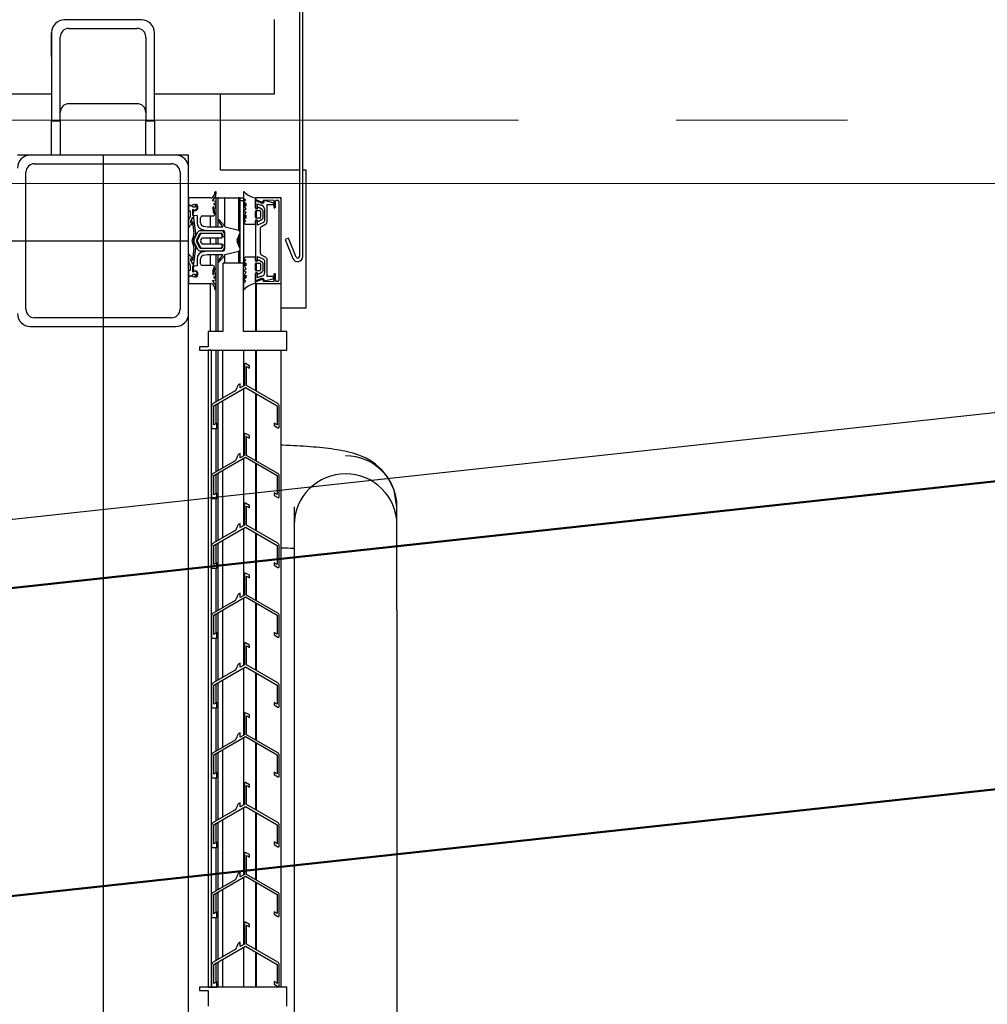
# Model space of a CAD drawing. Extents: x -805 to 3526, y -961 to 1039.
# Tile 229 of 256: x 986.076 to 986.641, y 40.624 to 41.199. Entities that reach past the tile are written whole.
import ezdxf

# ---------------------------------------------------------------- set-up
doc = ezdxf.new("R2010")
doc.units = 0
for name, pattern in [('_Ebene_', [4, 2, -1, 0, -1]), ('P-HP-Dorsten 2022 - Schnitt - Schnitt 9 rechts der Rampe$0$_Ebene_', [4, 2, -1, 0, -1]), ('P-HP-Dorsten 2022 - Schnitt - Schnitt 9 rechts der Rampe$0$VE22-087 - Bf_Dorsten-Hervest ModellRevit2021_rvt-1-Schnitt 9$0$Verdeckt', [7.14375, 4.7625, -2.38125]), ('VE22-087 - Bf_Dorsten-Hervest ModellRevit2021_rvt-1-Schnitt 7$0$Verdeckt', [7.14375, 4.7625, -2.38125]), ('VE22-087 - Bf_rvt-1-Schnitt 8$0$_Ebene_', [4, 2, -1, 0, -1])]:
    doc.linetypes.add(name, pattern=pattern)
doc.layers.get('0').update_dxf_attribs({"color": 251})
for name, color, linetype, lineweight in [('A-FLOR-LEVL', 51, 'Continuous', 5), ('P-HP-Dorsten 2022 - Schnitt - Schnitt 9 rechts der Rampe$0$A-FLOR-LEVL', 51, 'Continuous', 5), ('P-HP-Dorsten 2022 - Schnitt - Schnitt 9 rechts der Rampe$0$VE22-087 - Bf_Dorsten-Hervest ModellRevit2021_rvt-1-Schnitt 9$0$A-FLOR-LEVL', 51, 'Continuous', 5), ('P-HP-Dorsten 2022 - Schnitt - Schnitt 9 rechts der Rampe$0$VE22-087 - Bf_Dorsten-Hervest ModellRevit2021_rvt-1-Schnitt 9$0$A-ROOF', 132, 'Continuous', 9), ('P-HP-Dorsten 2022 - Schnitt - Schnitt 9 rechts der Rampe$0$VE22-087 - Bf_Dorsten-Hervest ModellRevit2021_rvt-1-Schnitt 9$0$A-ROOF-FNSH', 132, 'Continuous', 35), ('TTK-P-Aufzug vorne', 251, 'Continuous', 25), ('VE22-087 - Bf_Dorsten-Hervest ModellRevit2021_rvt-1-Schnitt 7$0$A-FLOR-LEVL', 51, 'Continuous', 5), ('VE22-087 - Bf_rvt-1-Schnitt 8$0$A-FLOR-LEVL', 51, 'Continuous', 5)]:
    doc.layers.add(name, color=color, linetype=linetype, lineweight=lineweight)
for name, color, linetype in [('TTK-P-Ablage', 162, 'Continuous'), ('TTK-P-Bahnsteig', 12, 'Continuous'), ('TTK-QP-links', 250, 'Continuous'), ('TTK-QP-rechts', 251, 'Continuous')]:
    doc.layers.add(name, color=color, linetype=linetype)

# ---------------------------------------------------------------- blocks, each defined once
blk = doc.blocks.new('VE22-087 - Bf_rvt-1-Schnitt 8')
at = {"layer": 'VE22-087 - Bf_rvt-1-Schnitt 8$0$A-FLOR-LEVL', "linetype": 'VE22-087 - Bf_rvt-1-Schnitt 8$0$_Ebene_', "lineweight": 9}
blk.add_line((-10425.32, 41103.31), (22643.31, 41103.31), dxfattribs=at)
blk = doc.blocks.new('Schnitt8')
at = {"layer": 'A-FLOR-LEVL', "linetype": '_Ebene_'}
blk.add_line((-5.15485, 8.50799), (27.91377, 8.50799), dxfattribs=at)
at = {"lineweight": 5, "xscale": 0.001, "yscale": 0.001, "zscale": 0.001}
blk.add_blockref('VE22-087 - Bf_rvt-1-Schnitt 8', (5.27047, -32.59532), dxfattribs=at)
blk = doc.blocks.new('Schnitt7links neben rampe')
at = {"layer": 'A-FLOR-LEVL', "linetype": '_Ebene_'}
blk.add_line((-17.01558, 1.3), (20.19556, 1.3), dxfattribs=at)
at = {"layer": 'VE22-087 - Bf_Dorsten-Hervest ModellRevit2021_rvt-1-Schnitt 7$0$A-FLOR-LEVL', "linetype": 'VE22-087 - Bf_Dorsten-Hervest ModellRevit2021_rvt-1-Schnitt 7$0$Verdeckt', "lineweight": 9}
blk.add_line((-17.01558, 1.26297), (20.19556, 1.26297), dxfattribs=at)
blk = doc.blocks.new('P-HP-Dorsten 2022 - Schnitt - Schnitt 9 rechts der Rampe')
at = {"layer": 'P-HP-Dorsten 2022 - Schnitt - Schnitt 9 rechts der Rampe$0$A-FLOR-LEVL', "linetype": 'P-HP-Dorsten 2022 - Schnitt - Schnitt 9 rechts der Rampe$0$_Ebene_'}
blk.add_line((3138.7361, 35240.90534), (3179.52406, 35240.90534), dxfattribs=at)
at = {"layer": 'P-HP-Dorsten 2022 - Schnitt - Schnitt 9 rechts der Rampe$0$VE22-087 - Bf_Dorsten-Hervest ModellRevit2021_rvt-1-Schnitt 9$0$A-FLOR-LEVL', "linetype": 'P-HP-Dorsten 2022 - Schnitt - Schnitt 9 rechts der Rampe$0$VE22-087 - Bf_Dorsten-Hervest ModellRevit2021_rvt-1-Schnitt 9$0$Verdeckt', "lineweight": 9}
blk.add_line((3138.7361, 35240.86831), (3179.52406, 35240.86831), dxfattribs=at)
at = {"layer": 'P-HP-Dorsten 2022 - Schnitt - Schnitt 9 rechts der Rampe$0$VE22-087 - Bf_Dorsten-Hervest ModellRevit2021_rvt-1-Schnitt 9$0$A-ROOF', "color": 251, "lineweight": 50}
for p, q in [((3161.2746, 35240.56982), (3163.75357, 35240.8388)), ((3161.2746, 35240.38982), (3163.75357, 35240.6588))]:
    blk.add_line(p, q, dxfattribs=at)
at = {"layer": 'P-HP-Dorsten 2022 - Schnitt - Schnitt 9 rechts der Rampe$0$VE22-087 - Bf_Dorsten-Hervest ModellRevit2021_rvt-1-Schnitt 9$0$A-ROOF-FNSH', "color": 251, "lineweight": 25}
blk.add_line((3163.32762, 35240.83258), (3161.2746, 35240.60982), dxfattribs=at)

msp = doc.modelspace()

# ---------------------------------------------------------------- hatches: boundary and pattern name
at = {"layer": 'TTK-P-Aufzug vorne', "ltscale": 20}
h = msp.add_hatch(dxfattribs=at)
h.set_pattern_fill('FP_23', color=251, scale=0.001, style=0, pattern_type=2)
h.set_pattern_definition([(0, (984.29421, 37.1433), (0, 0.05), []), (90, (984.29421, 37.1433), (-0.05, 3e-18), [])])
h.paths.add_polyline_path([(986.20621, 37.76677), (986.20621, 37.79283), (986.20429, 37.79283), (986.20429, 37.76677)])
h.paths.add_polyline_path([(986.20429, 38.28683), (986.20621, 38.28683), (986.20621, 38.31283), (986.20429, 38.31283), (986.20429, 38.292)])
h.paths.add_polyline_path([(986.20621, 39.78683), (986.20621, 39.81283), (986.20429, 39.81283), (986.20429, 39.78683)])
h.paths.add_polyline_path([(986.20429, 40.55683), (986.20621, 40.55683), (986.20621, 40.58283), (986.20429, 40.58283), (986.20429, 40.56026)])
h.paths.add_polyline_path([(986.20621, 41.05683), (986.20621, 41.09483), (986.20429, 41.09481), (986.20429, 41.05683)])

# ---------------------------------------------------------------- linework, layer by layer
at = {"layer": 'TTK-P-Aufzug vorne', "color": 251, "ltscale": 20}
for p, q in [((986.23888, 41.25447), (986.23888, 41.06067)), ((986.24088, 41.06062), (986.24088, 41.25451)), ((986.1467, 41.19885), (986.1017, 41.19885)), ((986.2242, 41.19908), (986.2242, 41.15543)), ((986.1042, 41.19385), (986.1442, 41.19385)), ((986.0942, 41.17755), (986.0942, 41.19135)), ((986.0942, 41.19135), (986.0942, 41.13983)), ((986.0992, 41.13983), (986.0992, 41.18885)), ((986.1492, 41.18885), (986.1492, 41.13983)), ((986.1542, 41.13983), (986.1542, 41.19135)), ((986.0942, 41.15543), (984.9292, 41.15543)), ((986.2242, 41.15543), (986.1542, 41.15543)), ((986.19288, 41.11116), (986.19288, 41.15543)), ((986.1442, 41.14983), (986.1042, 41.14983)), ((986.0942, 41.13983), (986.0992, 41.13983)), ((986.0942, 41.11983), (986.0942, 41.13983)), ((986.0992, 41.13983), (986.0992, 41.11983)), ((986.1492, 41.13983), (986.1542, 41.13983)), ((986.1492, 41.11983), (986.1492, 41.13983)), ((986.1542, 41.13983), (986.1542, 41.11983)), ((986.0817, 41.11983), (986.0742, 41.11983)), ((986.1667, 41.11983), (986.0817, 41.11983)), ((986.1242, 41.11983), (986.1242, 37.54983)), ((986.1742, 41.11983), (986.1667, 41.11983)), ((986.1742, 41.11233), (986.1742, 41.11983)), ((986.0842, 41.11483), (986.1642, 41.11483)), ((986.1742, 41.02733), (986.1742, 41.11233)), ((986.23888, 41.11116), (986.19288, 41.11116)), ((986.24288, 41.11116), (986.24088, 41.11116)), ((986.24288, 41.03457), (986.24288, 41.11116)), ((986.0792, 41.02983), (986.0792, 41.10983)), ((986.1692, 41.10983), (986.1692, 41.02983)), ((986.18709, 41.09483), (986.1742, 41.09483)), ((986.1742, 41.09483), (986.1742, 41.0906)), ((986.18819, 41.09314), (986.19004, 41.09586)), ((986.18927, 41.09771), (986.18906, 41.09648)), ((986.19023, 41.09483), (986.18934, 41.09483)), ((986.19004, 41.09586), (986.19022, 41.09836)), ((986.19023, 41.09483), (986.19135, 41.09483)), ((986.19023, 41.07784), (986.19023, 41.09483)), ((986.19129, 41.09483), (986.19129, 41.07784)), ((986.19198, 41.09483), (986.19129, 41.09483)), ((986.19198, 41.09483), (986.19522, 41.09483)), ((986.19539, 41.09483), (986.19522, 41.09483)), ((986.19532, 41.09483), (986.20355, 41.09483)), ((986.19539, 41.07823), (986.19539, 41.09483)), ((986.20429, 41.09483), (986.20355, 41.09483)), ((986.20355, 41.07589), (986.20355, 41.09483)), ((986.20427, 41.09483), (986.20621, 41.09483)), ((986.20429, 41.05683), (986.20429, 41.09483)), ((986.20621, 41.09481), (986.20621, 41.05683)), ((986.20622, 41.09802), (986.20622, 41.09481)), ((986.20622, 41.09481), (986.2072, 41.09395)), ((986.21324, 41.08902), (986.21324, 41.09494)), ((986.21355, 41.09483), (986.21325, 41.09483)), ((986.21353, 41.09387), (986.21658, 41.09257)), ((986.22765, 41.09483), (986.21373, 41.09483)), ((986.22824, 41.09483), (986.22785, 41.09483)), ((986.22822, 41.04549), (986.22822, 41.09433)), ((986.22824, 41.09433), (986.22824, 41.09483)), ((986.17592, 41.09029), (986.1742, 41.09029)), ((986.1742, 41.09029), (986.1742, 41.08729)), ((986.17685, 41.08945), (986.17592, 41.09029)), ((986.1767, 41.08491), (986.1767, 41.08826)), ((986.1767, 41.08826), (986.17812, 41.08739)), ((986.1781, 41.08938), (986.17685, 41.08945)), ((986.17746, 41.09097), (986.17842, 41.09112)), ((986.17905, 41.08995), (986.1781, 41.09047)), ((986.1781, 41.09047), (986.1781, 41.08938)), ((986.17812, 41.08739), (986.17911, 41.0886)), ((986.17942, 41.08865), (986.17858, 41.08748)), ((986.17911, 41.0886), (986.17905, 41.08995)), ((986.17942, 41.09009), (986.17942, 41.08865)), ((986.18991, 41.09268), (986.18819, 41.09314)), ((986.18896, 41.08962), (986.18921, 41.08677)), ((986.18912, 41.0917), (986.18991, 41.09191)), ((986.19021, 41.08626), (986.1901, 41.0902)), ((986.20629, 41.09123), (986.20766, 41.0882)), ((986.20708, 41.09312), (986.20635, 41.09279)), ((986.20635, 41.09279), (986.20757, 41.09156)), ((986.20766, 41.0882), (986.20642, 41.08736)), ((986.20757, 41.09006), (986.20682, 41.09151)), ((986.20757, 41.09156), (986.20757, 41.09006)), ((986.21644, 41.09195), (986.21324, 41.09333)), ((986.21324, 41.09333), (986.21324, 41.08908)), ((986.21324, 41.08908), (986.21444, 41.08856)), ((986.21523, 41.08925), (986.21375, 41.08852)), ((986.21381, 41.09308), (986.21381, 41.09375)), ((986.21444, 41.08856), (986.21444, 41.0914)), ((986.21444, 41.0914), (986.21593, 41.09076)), ((986.21725, 41.08804), (986.21523, 41.08925)), ((986.21784, 41.09299), (986.21805, 41.09383)), ((986.21805, 41.09383), (986.22393, 41.09353)), ((986.22341, 41.09203), (986.21854, 41.09333)), ((986.21854, 41.08856), (986.21854, 41.08145)), ((986.22004, 41.08108), (986.22004, 41.09093)), ((986.22004, 41.09093), (986.22334, 41.09093)), ((986.22393, 41.09353), (986.22393, 41.08953)), ((986.22493, 41.08956), (986.22493, 41.09303)), ((986.22543, 41.09353), (986.22643, 41.09353)), ((986.22694, 41.09303), (986.22694, 41.04663)), ((986.1742, 41.08729), (986.1752, 41.08729)), ((986.17518, 41.0841), (986.1742, 41.08236)), ((986.1752, 41.08729), (986.17518, 41.0841)), ((986.17653, 41.083), (986.17538, 41.08098)), ((986.17543, 41.08149), (986.17664, 41.08359)), ((986.17664, 41.08359), (986.1775, 41.08389)), ((986.1775, 41.08389), (986.1767, 41.08491)), ((986.17705, 41.08748), (986.17676, 41.08483)), ((986.17676, 41.08483), (986.17921, 41.08456)), ((986.17858, 41.08748), (986.17705, 41.08748)), ((986.17833, 41.07424), (986.1772, 41.08309)), ((986.17921, 41.08456), (986.17921, 41.08037)), ((986.18121, 41.08037), (986.18121, 41.08329)), ((986.18221, 41.08433), (986.18462, 41.08433)), ((986.18462, 41.08433), (986.18566, 41.08433)), ((986.18566, 41.08433), (986.18844, 41.08433)), ((986.18698, 41.07784), (986.18698, 41.08433)), ((986.18871, 41.08652), (986.1887, 41.08786)), ((986.20766, 41.08656), (986.20629, 41.08353)), ((986.20642, 41.08736), (986.20766, 41.08656)), ((986.20757, 41.08302), (986.20643, 41.0825)), ((986.20643, 41.0825), (986.20757, 41.08124)), ((986.20682, 41.08324), (986.20757, 41.0847)), ((986.20757, 41.0847), (986.20757, 41.08302)), ((986.21324, 41.08352), (986.21324, 41.08699)), ((986.21374, 41.08752), (986.21571, 41.08752)), ((986.21574, 41.08302), (986.21376, 41.08302)), ((986.21381, 41.08302), (986.21381, 41.08752)), ((986.21525, 41.08129), (986.21725, 41.0825)), ((986.21624, 41.08702), (986.21624, 41.08355)), ((986.21774, 41.08335), (986.21774, 41.08718)), ((986.1742, 41.08236), (986.1742, 41.07741)), ((986.1742, 41.07741), (986.175, 41.07832)), ((986.17538, 41.08098), (986.17644, 41.08115)), ((986.1754, 41.08038), (986.17543, 41.08149)), ((986.17628, 41.07968), (986.1754, 41.08038)), ((986.17644, 41.08115), (986.17734, 41.0741)), ((986.18531, 41.07784), (986.18305, 41.0782)), ((986.19427, 41.07784), (986.18531, 41.07784)), ((986.19139, 41.08151), (986.19427, 41.07784)), ((986.19522, 41.07858), (986.19198, 41.08206)), ((986.20355, 41.07589), (986.19551, 41.07782)), ((986.20757, 41.08124), (986.20648, 41.08025)), ((986.20648, 41.08025), (986.20741, 41.07954)), ((986.20741, 41.07954), (986.21324, 41.07954)), ((986.21444, 41.08179), (986.21324, 41.08109)), ((986.21324, 41.07954), (986.21324, 41.0815)), ((986.21324, 41.08109), (986.21324, 41.05857)), ((986.21374, 41.08202), (986.21525, 41.08129)), ((986.21381, 41.08142), (986.21381, 41.08198)), ((986.21444, 41.07895), (986.21444, 41.08179)), ((986.21801, 41.0805), (986.21444, 41.07895)), ((986.21624, 41.06239), (986.21624, 41.07736)), ((986.21677, 41.07815), (986.21919, 41.07944)), ((986.17714, 41.07259), (986.17625, 41.0704)), ((986.17684, 41.0698), (986.17792, 41.07192)), ((986.17941, 41.07463), (986.17749, 41.07096)), ((986.17882, 41.07026), (986.18088, 41.0742)), ((986.18115, 41.07361), (986.17915, 41.06979)), ((986.18088, 41.0742), (986.19315, 41.0742)), ((986.19321, 41.0757), (986.18118, 41.0757)), ((986.1814, 41.07038), (986.18232, 41.07164)), ((986.19291, 41.07404), (986.18185, 41.07404)), ((986.18232, 41.07164), (986.19371, 41.07164)), ((986.18272, 41.07623), (986.18506, 41.07584)), ((986.18506, 41.07584), (986.19421, 41.07584)), ((986.18698, 41.06794), (986.18698, 41.07164)), ((986.19023, 41.06794), (986.19023, 41.07164)), ((986.19129, 41.07164), (986.19129, 41.06794)), ((986.19371, 41.0737), (986.19371, 41.0724)), ((986.19371, 41.07164), (986.19371, 41.07324)), ((986.19371, 41.0724), (986.19521, 41.0724)), ((986.19521, 41.07484), (986.19521, 41.06491)), ((986.19521, 41.0724), (986.19521, 41.07371)), ((986.20263, 41.07031), (986.20413, 41.0741)), ((986.20355, 41.06705), (986.20355, 41.07263)), ((986.23245, 41.07137), (986.2306, 41.07062)), ((986.23695, 41.0603), (986.23245, 41.07137)), ((983.6242, 41.06983), (986.1742, 41.06983)), ((986.17625, 41.06919), (986.17714, 41.06701)), ((986.17734, 41.0655), (986.17645, 41.05846)), ((986.17792, 41.06768), (986.17684, 41.0698)), ((986.17721, 41.05651), (986.17833, 41.06536)), ((986.17749, 41.06864), (986.17941, 41.06497)), ((986.18088, 41.0654), (986.17882, 41.06934)), ((986.17915, 41.06979), (986.18115, 41.06597)), ((986.19321, 41.0654), (986.18088, 41.0654)), ((986.18232, 41.06794), (986.1814, 41.0692)), ((986.18186, 41.06554), (986.19291, 41.06557)), ((986.19371, 41.06794), (986.18232, 41.06794)), ((986.19371, 41.06637), (986.19371, 41.06794)), ((986.19521, 41.06721), (986.19371, 41.06721)), ((986.19371, 41.06721), (986.19371, 41.06592)), ((986.19521, 41.0659), (986.19521, 41.06721)), ((986.20414, 41.06557), (986.20263, 41.06936)), ((986.2306, 41.07062), (986.23508, 41.05949)), ((986.175, 41.06139), (986.1742, 41.06229)), ((986.1742, 41.06229), (986.1742, 41.05735)), ((986.1754, 41.05933), (986.17628, 41.06002)), ((986.18118, 41.0639), (986.19321, 41.0639)), ((986.18515, 41.06384), (986.18273, 41.06344)), ((986.18305, 41.06146), (986.18523, 41.06183)), ((986.19421, 41.06384), (986.18515, 41.06384)), ((986.18523, 41.06183), (986.19427, 41.06183)), ((986.18698, 41.05533), (986.18698, 41.06183)), ((986.19023, 41.01683), (986.19023, 41.06183)), ((986.19129, 41.06183), (986.19129, 41.01683)), ((986.19427, 41.06183), (986.1914, 41.05815)), ((986.19198, 41.05761), (986.19522, 41.06109)), ((986.19529, 41.06184), (986.20355, 41.06378)), ((986.19539, 41.05683), (986.19539, 41.06186)), ((986.20355, 41.05683), (986.20355, 41.06378)), ((986.20741, 41.06026), (986.20648, 41.05956)), ((986.20648, 41.05956), (986.20757, 41.05856)), ((986.21324, 41.06026), (986.20741, 41.06026)), ((986.21324, 41.05831), (986.21324, 41.06026)), ((986.21444, 41.05787), (986.21444, 41.06071)), ((986.21444, 41.06071), (986.21806, 41.05914)), ((986.21919, 41.06022), (986.21677, 41.06151)), ((986.24088, 41.06056), (986.24088, 41.06062)), ((986.1742, 41.05735), (986.17518, 41.05561)), ((986.17518, 41.05561), (986.1752, 41.05241)), ((986.17543, 41.05821), (986.1754, 41.05933)), ((986.17645, 41.05846), (986.1754, 41.05859)), ((986.1754, 41.05859), (986.17654, 41.0566)), ((986.17664, 41.05611), (986.17543, 41.05821)), ((986.1775, 41.05581), (986.17664, 41.05611)), ((986.1767, 41.0548), (986.1775, 41.05581)), ((986.1767, 41.05144), (986.1767, 41.0548)), ((986.17921, 41.0551), (986.17677, 41.05483)), ((986.17677, 41.05483), (986.17705, 41.05226)), ((986.17921, 41.05929), (986.17921, 41.0551)), ((986.18121, 41.05633), (986.18121, 41.05923)), ((986.18577, 41.05533), (986.18221, 41.05533)), ((986.18842, 41.05533), (986.18577, 41.05533)), ((986.20622, 41.05683), (986.19422, 41.05683)), ((986.19422, 41.05683), (986.19422, 41.01683)), ((986.20622, 41.01683), (986.20622, 41.05683)), ((986.20629, 41.05627), (986.20766, 41.05324)), ((986.20757, 41.05856), (986.20643, 41.0573)), ((986.20643, 41.0573), (986.20757, 41.05678)), ((986.20757, 41.0551), (986.20682, 41.05656)), ((986.20757, 41.05678), (986.20757, 41.0551)), ((986.21324, 41.05857), (986.21444, 41.05787)), ((986.21324, 41.05282), (986.21324, 41.05629)), ((986.21525, 41.05851), (986.21374, 41.05779)), ((986.21376, 41.05678), (986.21574, 41.05678)), ((986.21381, 41.05782), (986.21381, 41.05824)), ((986.21381, 41.05229), (986.21381, 41.05678)), ((986.21725, 41.05731), (986.21525, 41.05851)), ((986.21624, 41.05625), (986.21624, 41.05278)), ((986.21774, 41.05262), (986.21774, 41.05645)), ((986.21855, 41.05828), (986.21855, 41.0512)), ((986.22005, 41.04893), (986.22005, 41.05858)), ((986.1752, 41.05241), (986.1742, 41.05241)), ((986.1742, 41.05241), (986.1742, 41.04941)), ((986.1742, 41.04941), (986.17592, 41.04941)), ((986.17422, 41.04906), (986.17422, 41.04483)), ((986.17592, 41.04941), (986.17685, 41.05026)), ((986.17812, 41.05231), (986.1767, 41.05144)), ((986.17685, 41.05026), (986.1781, 41.05033)), ((986.17705, 41.05226), (986.17858, 41.05226)), ((986.17842, 41.04863), (986.17746, 41.04878)), ((986.1781, 41.05033), (986.1781, 41.04923)), ((986.1781, 41.04923), (986.17905, 41.04976)), ((986.17911, 41.05111), (986.17812, 41.05231)), ((986.17858, 41.05226), (986.17942, 41.0511)), ((986.17905, 41.04976), (986.17911, 41.05111)), ((986.17942, 41.0511), (986.17942, 41.04966)), ((986.18855, 41.05181), (986.18855, 41.05312)), ((986.18922, 41.05289), (986.18898, 41.05019)), ((986.18994, 41.04775), (986.18915, 41.04796)), ((986.19012, 41.04947), (986.19022, 41.05341)), ((986.20766, 41.05161), (986.20629, 41.04858)), ((986.20757, 41.04824), (986.20635, 41.04701)), ((986.20766, 41.05324), (986.20642, 41.05244)), ((986.20642, 41.05244), (986.20766, 41.05161)), ((986.20682, 41.04829), (986.20757, 41.04975)), ((986.20757, 41.04975), (986.20757, 41.04824)), ((986.21324, 41.04487), (986.21324, 41.05079)), ((986.21444, 41.0511), (986.21325, 41.05058)), ((986.21325, 41.05058), (986.21325, 41.04633)), ((986.21571, 41.05229), (986.21374, 41.05229)), ((986.21375, 41.05129), (986.21523, 41.05055)), ((986.21381, 41.05082), (986.21381, 41.05126)), ((986.21444, 41.04826), (986.21444, 41.0511)), ((986.21594, 41.0489), (986.21444, 41.04826)), ((986.21523, 41.05055), (986.21725, 41.05176)), ((986.22338, 41.04893), (986.22005, 41.04893)), ((986.22394, 41.0501), (986.22394, 41.04613)), ((986.22494, 41.04663), (986.22494, 41.05013)), ((986.17422, 41.04483), (986.18698, 41.04483)), ((986.18698, 41.01683), (986.18698, 41.04483)), ((986.18821, 41.04653), (986.18992, 41.04698)), ((986.19005, 41.04381), (986.18821, 41.04653)), ((986.18907, 41.04318), (986.18929, 41.04196)), ((986.19023, 41.04131), (986.19005, 41.04381)), ((986.2072, 41.04585), (986.20622, 41.045)), ((986.20622, 41.045), (986.20622, 41.04178)), ((986.20635, 41.04701), (986.20708, 41.04668)), ((986.21324, 41.04487), (986.21324, 41.01683)), ((986.21325, 41.04633), (986.21646, 41.04771)), ((986.21325, 41.04487), (986.21325, 41.01683)), ((986.21659, 41.04709), (986.21355, 41.04579)), ((986.21381, 41.0459), (986.21381, 41.04657)), ((986.21381, 41.01683), (986.21381, 41.04484)), ((986.21381, 41.04484), (986.22774, 41.04484)), ((986.21806, 41.04583), (986.21778, 41.04677)), ((986.22394, 41.04613), (986.21806, 41.04583)), ((986.21855, 41.04633), (986.22338, 41.04763)), ((986.22644, 41.04613), (986.22544, 41.04613)), ((986.22824, 41.01683), (986.22824, 41.04549)), ((986.24288, 41.03057), (986.24288, 41.03457)), ((986.24288, 41.03057), (986.24288, 41.03071)), ((986.1742, 40.61233), (986.1742, 41.02733)), ((986.22814, 41.03057), (986.24088, 41.03057)), ((986.24088, 41.03057), (986.24288, 41.03057)), ((986.0817, 41.01983), (986.1667, 41.01983)), ((986.1642, 41.02483), (986.0842, 41.02483)), ((986.19422, 41.01683), (986.18562, 41.01683)), ((986.18562, 41.01683), (986.18562, 41.00783)), ((986.23162, 41.01683), (986.20622, 41.01683)), ((986.23162, 41.00583), (986.23162, 41.01683)), ((986.18562, 41.00783), (986.18062, 41.00783)), ((986.18062, 41.00783), (986.18062, 41.00583)), ((986.18062, 41.00583), (986.23162, 41.00583)), ((986.18762, 41.00583), (986.18562, 41.00583)), ((986.18562, 41.00583), (986.18562, 40.63383)), ((986.18762, 40.63383), (986.18762, 41.00583)), ((986.19023, 40.9757), (986.19023, 41.00583)), ((986.19129, 41.00583), (986.19129, 40.97631)), ((986.19422, 40.978), (986.19422, 41.00583)), ((986.20622, 41.00583), (986.20622, 40.98493)), ((986.21324, 41.00583), (986.21324, 40.98221)), ((986.21325, 41.00583), (986.21325, 40.9822)), ((986.21381, 40.98193), (986.21381, 41.00583)), ((986.22824, 40.63383), (986.22824, 41.00583)), ((986.20675, 40.99764), (986.20675, 40.98523)), ((986.20975, 40.99678), (986.2075, 40.99808)), ((986.208, 40.98523), (986.208, 40.99634)), ((986.208, 40.99634), (986.20975, 40.99533)), ((986.20975, 40.99533), (986.20975, 40.99678)), ((986.20435, 40.98385), (986.20435, 40.98633)), ((986.20675, 40.98523), (986.20435, 40.98385)), ((986.22627, 40.97468), (986.208, 40.98523)), ((986.20135, 40.98211), (986.18849, 40.97469)), ((986.18885, 40.97345), (986.20737, 40.98415)), ((986.20622, 40.98348), (986.20622, 40.94414)), ((986.20737, 40.98415), (986.2259, 40.97345)), ((986.21324, 40.98076), (986.21324, 40.94142)), ((986.21325, 40.98076), (986.21325, 40.94141)), ((986.21381, 40.94109), (986.21381, 40.98043)), ((986.18762, 40.97318), (986.18762, 40.96011)), ((986.18885, 40.96227), (986.18885, 40.97345)), ((986.19023, 40.96307), (986.19023, 40.97425)), ((986.19129, 40.97466), (986.19129, 40.93552)), ((986.19422, 40.93721), (986.19422, 40.97655)), ((986.2259, 40.97345), (986.2259, 40.96234)), ((986.22715, 40.96104), (986.22715, 40.97316)), ((986.1906, 40.96328), (986.18885, 40.96227)), ((986.1906, 40.96183), (986.1906, 40.96328)), ((986.1906, 40.96011), (986.1906, 40.96183)), ((986.2259, 40.96234), (986.22415, 40.96335)), ((986.22415, 40.96335), (986.22415, 40.96191)), ((986.22415, 40.96191), (986.2264, 40.96061)), ((986.18762, 40.96011), (986.1906, 40.96011)), ((986.19023, 40.93491), (986.19023, 40.96011)), ((986.20675, 40.95686), (986.20675, 40.94445)), ((986.20975, 40.95599), (986.2075, 40.95729)), ((986.20975, 40.95455), (986.20975, 40.95599)), ((986.208, 40.94445), (986.208, 40.95556)), ((986.208, 40.95556), (986.20975, 40.95455)), ((986.20435, 40.94306), (986.20435, 40.94554)), ((986.20675, 40.94445), (986.20435, 40.94306)), ((986.22627, 40.93389), (986.208, 40.94445)), ((986.20135, 40.94133), (986.18849, 40.93391)), ((986.18885, 40.93267), (986.20737, 40.94336)), ((986.20622, 40.9427), (986.20622, 40.90335)), ((986.20737, 40.94336), (986.2259, 40.93267)), ((986.21324, 40.93998), (986.21324, 40.90063)), ((986.21325, 40.93997), (986.21325, 40.90063)), ((986.21381, 40.9003), (986.21381, 40.93965)), ((986.19023, 40.92228), (986.19023, 40.93347)), ((986.19129, 40.93408), (986.19129, 40.89474)), ((986.19422, 40.89643), (986.19422, 40.93577)), ((986.18762, 40.93239), (986.18762, 40.91933)), ((986.18885, 40.92148), (986.18885, 40.93267)), ((986.2259, 40.93267), (986.2259, 40.92155)), ((986.22715, 40.92026), (986.22715, 40.93238)), ((986.1906, 40.92249), (986.18885, 40.92148)), ((986.1906, 40.92105), (986.1906, 40.92249)), ((986.2259, 40.92155), (986.22415, 40.92256)), ((986.22415, 40.92256), (986.22415, 40.92112)), ((986.18762, 40.91933), (986.1906, 40.91933)), ((986.19023, 40.89413), (986.19023, 40.91933)), ((986.1906, 40.91933), (986.1906, 40.92105)), ((986.20675, 40.91607), (986.20675, 40.90366)), ((986.20975, 40.91521), (986.2075, 40.9165)), ((986.22415, 40.92112), (986.2264, 40.91982)), ((986.208, 40.90366), (986.208, 40.91477)), ((986.208, 40.91477), (986.20975, 40.91376)), ((986.20975, 40.91376), (986.20975, 40.91521)), ((986.23588, 40.91448), (986.23588, 40.90393)), ((986.29588, 40.90393), (986.29588, 40.91448)), ((986.20435, 40.90227), (986.20435, 40.90476)), ((986.20135, 40.90054), (986.18849, 40.89312)), ((986.18885, 40.89188), (986.20737, 40.90258)), ((986.20675, 40.90366), (986.20435, 40.90227)), ((986.20622, 40.90191), (986.20622, 40.86257)), ((986.20737, 40.90258), (986.2259, 40.89188)), ((986.22627, 40.89311), (986.208, 40.90366)), ((986.21324, 40.89919), (986.21324, 40.85985)), ((986.21325, 40.89918), (986.21325, 40.85984)), ((986.21381, 40.85952), (986.21381, 40.89886)), ((986.19023, 40.8815), (986.19023, 40.89268)), ((986.19129, 40.89329), (986.19129, 40.85395)), ((986.19422, 40.85564), (986.19422, 40.89498)), ((986.18762, 40.8916), (986.18762, 40.87854)), ((986.18885, 40.8807), (986.18885, 40.89188)), ((986.2259, 40.89188), (986.2259, 40.88077)), ((986.22715, 40.87947), (986.22715, 40.89159)), ((986.1906, 40.88171), (986.18885, 40.8807)), ((986.1906, 40.88026), (986.1906, 40.88171)), ((986.2259, 40.88077), (986.22415, 40.88178)), ((986.22415, 40.88178), (986.22415, 40.88034)), ((986.18762, 40.87854), (986.1906, 40.87854)), ((986.19023, 40.85334), (986.19023, 40.87854)), ((986.1906, 40.87854), (986.1906, 40.88026)), ((986.20975, 40.87442), (986.2075, 40.87572)), ((986.22415, 40.88034), (986.2264, 40.87904)), ((986.20675, 40.87529), (986.20675, 40.86287)), ((986.208, 40.86287), (986.208, 40.87399)), ((986.208, 40.87399), (986.20975, 40.87298)), ((986.20975, 40.87298), (986.20975, 40.87442)), ((986.20435, 40.86149), (986.20435, 40.86397)), ((986.20135, 40.85976), (986.18849, 40.85233)), ((986.18885, 40.8511), (986.20737, 40.86179)), ((986.20675, 40.86287), (986.20435, 40.86149)), ((986.20622, 40.86112), (986.20622, 40.82199)), ((986.20737, 40.86179), (986.2259, 40.8511)), ((986.22627, 40.85232), (986.208, 40.86287)), ((986.21324, 40.85841), (986.21324, 40.81906)), ((986.21325, 40.8584), (986.21325, 40.81906)), ((986.21381, 40.81873), (986.21381, 40.85808)), ((986.19129, 40.85251), (986.19129, 40.81316)), ((986.19422, 40.81485), (986.19422, 40.8542)), ((986.23592, 40.8543), (986.23592, 37.69859)), ((986.29592, 37.69859), (986.29592, 40.8543)), ((986.18762, 40.85082), (986.18762, 40.83776)), ((986.18885, 40.83991), (986.18885, 40.8511)), ((986.19023, 40.84071), (986.19023, 40.8519)), ((986.2259, 40.8511), (986.2259, 40.83998)), ((986.22715, 40.83868), (986.22715, 40.85081)), ((986.1906, 40.84092), (986.18885, 40.83991)), ((986.1906, 40.83948), (986.1906, 40.84092)), ((986.2259, 40.83998), (986.22415, 40.84099)), ((986.22415, 40.84099), (986.22415, 40.83955)), ((986.18762, 40.83776), (986.1906, 40.83776)), ((986.19023, 40.81255), (986.19023, 40.83776)), ((986.1906, 40.83776), (986.1906, 40.83948)), ((986.22415, 40.83955), (986.2264, 40.83825)), ((986.20675, 40.8345), (986.20675, 40.82209)), ((986.20975, 40.83363), (986.2075, 40.83493)), ((986.208, 40.82209), (986.208, 40.8332)), ((986.208, 40.8332), (986.20975, 40.83219)), ((986.20975, 40.83219), (986.20975, 40.83363)), ((986.20135, 40.81897), (986.18849, 40.81155)), ((986.18885, 40.81031), (986.20737, 40.82101)), ((986.20435, 40.8207), (986.20435, 40.82318)), ((986.20675, 40.82209), (986.20435, 40.8207)), ((986.20622, 40.82034), (986.20622, 40.781)), ((986.20737, 40.82101), (986.2259, 40.81031)), ((986.22627, 40.81154), (986.208, 40.82209)), ((986.19422, 40.77407), (986.19422, 40.81341)), ((986.21324, 40.81762), (986.21324, 40.77837)), ((986.21325, 40.81761), (986.21325, 40.77837)), ((986.21381, 40.77795), (986.21381, 40.81729)), ((986.18762, 40.81003), (986.18762, 40.79697)), ((986.18885, 40.79912), (986.18885, 40.81031)), ((986.19023, 40.80018), (986.19023, 40.81111)), ((986.19129, 40.81172), (986.19129, 40.77238)), ((986.2259, 40.81031), (986.2259, 40.7992)), ((986.22715, 40.7979), (986.22715, 40.81002)), ((986.18762, 40.79697), (986.1906, 40.79697)), ((986.1906, 40.80013), (986.18885, 40.79912)), ((986.19023, 40.77177), (986.19023, 40.79697)), ((986.1906, 40.79869), (986.1906, 40.80013)), ((986.1906, 40.79697), (986.1906, 40.79869)), ((986.2259, 40.7992), (986.22415, 40.80021)), ((986.22415, 40.80021), (986.22415, 40.79876)), ((986.22415, 40.79876), (986.2264, 40.79746)), ((986.20675, 40.79371), (986.20675, 40.7813)), ((986.20975, 40.79285), (986.2075, 40.79415)), ((986.208, 40.7813), (986.208, 40.79242)), ((986.208, 40.79242), (986.20975, 40.79141)), ((986.20975, 40.79141), (986.20975, 40.79285)), ((986.20135, 40.77818), (986.18849, 40.77076)), ((986.18885, 40.76952), (986.20737, 40.78022)), ((986.20435, 40.77992), (986.20435, 40.7824)), ((986.20675, 40.7813), (986.20435, 40.77992)), ((986.20622, 40.77955), (986.20622, 40.74021)), ((986.20737, 40.78022), (986.2259, 40.76952)), ((986.22627, 40.77075), (986.208, 40.7813)), ((986.19422, 40.73328), (986.19422, 40.77263)), ((986.21324, 40.77683), (986.21324, 40.73749)), ((986.21325, 40.77683), (986.21325, 40.73749)), ((986.21381, 40.73716), (986.21381, 40.7765)), ((986.18762, 40.76925), (986.18762, 40.75618)), ((986.18885, 40.75834), (986.18885, 40.76952)), ((986.19023, 40.75914), (986.19023, 40.77032)), ((986.19129, 40.77094), (986.19129, 40.73159)), ((986.2259, 40.76952), (986.2259, 40.75841)), ((986.22715, 40.75711), (986.22715, 40.76924)), ((986.18762, 40.75618), (986.1906, 40.75618)), ((986.1906, 40.75935), (986.18885, 40.75834)), ((986.19023, 40.73098), (986.19023, 40.75618)), ((986.1906, 40.75791), (986.1906, 40.75935)), ((986.1906, 40.75618), (986.1906, 40.75791)), ((986.2259, 40.75841), (986.22415, 40.75942)), ((986.22415, 40.75942), (986.22415, 40.75798)), ((986.22415, 40.75798), (986.2264, 40.75668)), ((986.20675, 40.75293), (986.20675, 40.74052)), ((986.20975, 40.75206), (986.2075, 40.75336)), ((986.208, 40.74052), (986.208, 40.75163)), ((986.208, 40.75163), (986.20975, 40.75062)), ((986.20975, 40.75062), (986.20975, 40.75206)), ((986.20135, 40.7374), (986.18849, 40.72998)), ((986.18885, 40.72874), (986.20737, 40.73943)), ((986.20435, 40.73913), (986.20435, 40.74161)), ((986.20675, 40.74052), (986.20435, 40.73913)), ((986.20622, 40.73877), (986.20622, 40.69943)), ((986.20737, 40.73943), (986.2259, 40.72874)), ((986.22627, 40.72997), (986.208, 40.74052)), ((986.19422, 40.6925), (986.19422, 40.73184)), ((986.21324, 40.73605), (986.21324, 40.69671)), ((986.21325, 40.73604), (986.21325, 40.6967)), ((986.21381, 40.69638), (986.21381, 40.73572)), ((986.18762, 40.72846), (986.18762, 40.7154)), ((986.18885, 40.71755), (986.18885, 40.72874)), ((986.19023, 40.71835), (986.19023, 40.72954)), ((986.19129, 40.73015), (986.19129, 40.69081)), ((986.2259, 40.72874), (986.2259, 40.71763)), ((986.22715, 40.71633), (986.22715, 40.72845)), ((986.18762, 40.7154), (986.1906, 40.7154)), ((986.1906, 40.71856), (986.18885, 40.71755)), ((986.19023, 40.6902), (986.19023, 40.7154)), ((986.1906, 40.71712), (986.1906, 40.71856)), ((986.1906, 40.7154), (986.1906, 40.71712)), ((986.2259, 40.71763), (986.22415, 40.71864)), ((986.22415, 40.71864), (986.22415, 40.71719)), ((986.22415, 40.71719), (986.2264, 40.71589)), ((986.20675, 40.71214), (986.20675, 40.69973)), ((986.20975, 40.71128), (986.2075, 40.71258)), ((986.208, 40.69973), (986.208, 40.71084)), ((986.208, 40.71084), (986.20975, 40.70983)), ((986.20975, 40.70983), (986.20975, 40.71128)), ((986.18885, 40.68795), (986.20737, 40.69865)), ((986.20435, 40.69835), (986.20435, 40.70083)), ((986.20675, 40.69973), (986.20435, 40.69835)), ((986.20622, 40.69798), (986.20622, 40.65864)), ((986.20737, 40.69865), (986.2259, 40.68795)), ((986.22627, 40.68918), (986.208, 40.69973)), ((986.20135, 40.69661), (986.18849, 40.68919)), ((986.21324, 40.69526), (986.21324, 40.65592)), ((986.21325, 40.69526), (986.21325, 40.65591)), ((986.21381, 40.65559), (986.21381, 40.69493)), ((986.18762, 40.68768), (986.18762, 40.67461)), ((986.18885, 40.67677), (986.18885, 40.68795)), ((986.19023, 40.67757), (986.19023, 40.68875)), ((986.19129, 40.68936), (986.19129, 40.65002)), ((986.19422, 40.65171), (986.19422, 40.69105)), ((986.2259, 40.68795), (986.2259, 40.67684)), ((986.22715, 40.67554), (986.22715, 40.68766)), ((986.18762, 40.67461), (986.1906, 40.67461)), ((986.1906, 40.67778), (986.18885, 40.67677)), ((986.19023, 40.64941), (986.19023, 40.67461)), ((986.1906, 40.67633), (986.1906, 40.67778)), ((986.1906, 40.67461), (986.1906, 40.67633)), ((986.2259, 40.67684), (986.22415, 40.67785)), ((986.22415, 40.67785), (986.22415, 40.67641)), ((986.22415, 40.67641), (986.2264, 40.67511)), ((986.20675, 40.67136), (986.20675, 40.65895)), ((986.20975, 40.67049), (986.2075, 40.67179)), ((986.208, 40.65895), (986.208, 40.67006)), ((986.208, 40.67006), (986.20975, 40.66905)), ((986.20975, 40.66905), (986.20975, 40.67049)), ((986.18885, 40.64717), (986.20737, 40.65786)), ((986.20435, 40.65756), (986.20435, 40.66004)), ((986.20675, 40.65895), (986.20435, 40.65756)), ((986.20622, 40.6572), (986.20622, 40.63383)), ((986.20737, 40.65786), (986.2259, 40.64717)), ((986.22627, 40.64839), (986.208, 40.65895)), ((986.20135, 40.65583), (986.18849, 40.64841)), ((986.21324, 40.65448), (986.21324, 40.63383)), ((986.21325, 40.65447), (986.21325, 40.63383)), ((986.21381, 40.63383), (986.21381, 40.65415)), ((986.18762, 40.64689), (986.18762, 40.63383)), ((986.18885, 40.63598), (986.18885, 40.64717)), ((986.19023, 40.63678), (986.19023, 40.64797)), ((986.19129, 40.64858), (986.19129, 40.63383)), ((986.19422, 40.63383), (986.19422, 40.65027)), ((986.2259, 40.64717), (986.2259, 40.63605)), ((986.22715, 40.63476), (986.22715, 40.64688)), ((986.23162, 40.63383), (986.18062, 40.63383)), ((986.18062, 40.63383), (986.18062, 40.63183)), ((986.18562, 40.63383), (986.18762, 40.63383)), ((986.18762, 40.63383), (986.1906, 40.63383)), ((986.1906, 40.63699), (986.18885, 40.63598)), ((986.1906, 40.63555), (986.1906, 40.63699)), ((986.1906, 40.63383), (986.1906, 40.63555)), ((986.2259, 40.63605), (986.22415, 40.63706)), ((986.22415, 40.63706), (986.22415, 40.63562)), ((986.22415, 40.63562), (986.2264, 40.63432)), ((986.23162, 40.62283), (986.23162, 40.63383)), ((986.18062, 40.63183), (986.18562, 40.63183)), ((986.18562, 40.63183), (986.18562, 40.62283))]:
    msp.add_line(p, q, dxfattribs=at)
at = {"layer": 'TTK-P-Aufzug vorne', "color": 251, "ltscale": 20, "flags": 128}
for points in [[(986.29588, 40.91448), (986.29434, 40.92408), (986.29078, 40.93145), (986.28685, 40.93631), (986.28332, 40.93939), (986.28034, 40.9414), (986.27782, 40.94278), (986.27564, 40.94379), (986.2737, 40.94455), (986.27191, 40.94517), (986.27024, 40.94568), (986.26863, 40.94612), (986.26707, 40.9465), (986.26552, 40.94685), (986.26397, 40.94717), (986.26241, 40.94746), (986.26083, 40.94772), (986.25923, 40.94798), (986.2576, 40.94821), (986.25594, 40.94843), (986.25424, 40.94864), (986.25251, 40.94884), (986.25074, 40.94903), (986.24894, 40.9492), (986.24711, 40.94936), (986.24523, 40.94952), (986.24333, 40.94966), (986.2414, 40.94979), (986.23943, 40.94991), (986.23744, 40.95002), (986.23542, 40.95013), (986.23337, 40.95022), (986.23131, 40.9503), (986.22922, 40.95037), (986.22814, 40.9504)], [(986.23588, 40.90393), (986.23588, 40.90365), (986.23588, 40.90328), (986.23588, 40.90284), (986.23588, 40.90233), (986.23588, 40.90173), (986.23588, 40.90106), (986.23588, 40.90031), (986.23588, 40.89949), (986.23588, 40.8986), (986.23588, 40.89764), (986.23588, 40.89661), (986.23588, 40.89551), (986.23588, 40.89434), (986.23588, 40.89311), (986.23588, 40.89182), (986.23588, 40.89047), (986.23588, 40.88906), (986.23588, 40.8876), (986.23588, 40.88608), (986.23588, 40.88451), (986.23588, 40.88289), (986.23588, 40.88123), (986.23588, 40.87952), (986.23588, 40.87777), (986.23588, 40.87599), (986.23588, 40.87417), (986.23588, 40.87232), (986.23588, 40.87044), (986.23588, 40.86853), (986.23588, 40.86661), (986.23588, 40.86466), (986.23588, 40.86269), (986.23588, 40.86072), (986.23588, 40.85873), (986.23588, 40.85673), (986.23588, 40.85473), (986.23588, 40.8543)], [(986.29588, 40.8543), (986.29588, 40.8563), (986.29588, 40.8583), (986.29588, 40.86029), (986.29588, 40.86227), (986.29588, 40.86424), (986.29588, 40.86619), (986.29588, 40.86812), (986.29588, 40.87003), (986.29588, 40.87192), (986.29588, 40.87377), (986.29588, 40.8756), (986.29588, 40.87739), (986.29588, 40.87915), (986.29588, 40.88086), (986.29588, 40.88254), (986.29588, 40.88416), (986.29588, 40.88574), (986.29588, 40.88727), (986.29588, 40.88875), (986.29588, 40.89017), (986.29588, 40.89154), (986.29588, 40.89284), (986.29588, 40.89408), (986.29588, 40.89526), (986.29588, 40.89638), (986.29588, 40.89742), (986.29588, 40.8984), (986.29588, 40.89931), (986.29588, 40.90014), (986.29588, 40.9009), (986.29588, 40.90159), (986.29588, 40.9022), (986.29588, 40.90274), (986.29588, 40.9032), (986.29588, 40.90358), (986.29588, 40.90388), (986.29588, 40.90393)], [(986.23608, 40.89), (986.23529, 40.89005), (986.23364, 40.89014), (986.23195, 40.89022), (986.23022, 40.8903), (986.22847, 40.89036), (986.22814, 40.89037)]]:
    msp.add_lwpolyline(points, dxfattribs=at)
at = {"layer": 'TTK-P-Aufzug vorne', "color": 251, "ltscale": 20}
for centre, radius, start, end in [((986.1017, 41.19135), 0.0075, 90, 180), ((986.1467, 41.19135), 0.0075, 0, 90), ((986.1042, 41.18885), 0.005, 90, 180), ((986.1442, 41.18885), 0.005, 0, 90), ((986.1042, 41.14483), 0.005, 90, 180), ((986.1442, 41.14483), 0.005, 0, 90), ((986.0817, 41.11233), 0.0075, 90, 180), ((986.1667, 41.11233), 0.0075, 0, 90), ((986.0842, 41.10983), 0.005, 90, 180), ((986.1642, 41.10983), 0.005, 0, 90), ((986.18709, 41.09683), 0.002, 270, 349.95119), ((986.19006, 41.09757), 0.0008, 78.84556, 169.95119), ((986.20651, 41.09811), 0.000307, 13.20424, 195.26382), ((986.21498, 41.10638), 0.01157, 225.12328, 261.34594), ((986.20687, 41.09357), 0.0005, 295.01721, 48.79347), ((986.21373, 41.09433), 0.0005, 90, 246.89163), ((986.22772, 41.09433), 0.0005, 0, 97.43675), ((986.16866, 41.0507), 0.04029, 79.24823, 82.09346), ((986.1778, 41.0888), 0.00219, 98.88343, 137.77942), ((986.17842, 41.09012), 0.001, 358.30019, 89.98279), ((986.1888, 41.08925), 0.0004, 67.6294, 204.26684), ((986.1857, 41.08786), 0.003, 0.01721, 24.26684), ((986.18929, 41.09133), 0.0004, 115.17361, 244.00684), ((986.1878, 41.08828), 0.003, 39.75721, 64.00684), ((986.1898, 41.0923), 0.0004, 285.21456, 75.01721), ((986.20656, 41.09136), 0.0003, 31.02512, 206.02512), ((986.21374, 41.08902), 0.0005, 180, 271.40465), ((986.21704, 41.09333), 0.0028, 246.73323, 264.03806), ((986.21704, 41.09333), 0.0015, 246.76766, 0.01722), ((986.21697, 41.09349), 0.001, 246.89163, 330.06781), ((986.21654, 41.08856), 0.002, 0, 84.03806), ((986.22334, 41.09148), 0.00055, 270, 81.91488), ((986.22443, 41.08953), 0.0005, 180, 270.01721), ((986.22443, 41.08953), 0.0005, 270.01721, 3.71643), ((986.22543, 41.09303), 0.0005, 90.0172, 180), ((986.22643, 41.09303), 0.0005, 0.01674, 90), ((986.1769, 41.08279), 0.000423, 44.21993, 150.28384), ((986.18221, 41.08333), 0.001, 90, 182.41648), ((986.18844, 41.08536), 0.00103, 270, 10.80506), ((986.18971, 41.08652), 0.001, 180, 255.01721), ((986.18997, 41.08702), 0.0008, 198.08231, 287.21563), ((986.20656, 41.0834), 0.0003, 154.0093, 329.0093), ((986.21374, 41.08702), 0.0005, 90, 183.71643), ((986.21374, 41.08352), 0.0005, 180, 272.80914), ((986.21574, 41.08702), 0.0005, 0, 92.80914), ((986.21574, 41.08352), 0.0005, 270, 3.71643), ((986.21674, 41.08718), 0.001, 0.01721, 59.04906), ((986.21674, 41.08335), 0.001, 300.98453, 0), ((986.17944, 41.07544), 0.00529, 126.63363, 147.03469), ((986.18341, 41.08037), 0.0042, 180.01721, 260.5572), ((986.18341, 41.08037), 0.0022, 180, 260.55717), ((986.19168, 41.08179), 0.0004, 42.96405, 222.96405), ((986.19443, 41.07785), 0.00107, 358.38942, 42.96405), ((986.21374, 41.08152), 0.0005, 90, 182.53864), ((986.21724, 41.07727), 0.001, 118.14993, 174.58097), ((986.21754, 41.08138), 0.001, 298.27859, 3.76316), ((986.21804, 41.08108), 0.002, 305.01721, 0), ((986.17436, 41.07372), 0.003, 337.8452, 7.25188), ((986.17971, 41.0698), 0.0025, 152.43295, 207.60148), ((986.17436, 41.07374), 0.004, 332.89727, 7.25188), ((986.18118, 41.0737), 0.002, 90.01721, 152.43295), ((986.18185, 41.07324), 0.0008, 90.01721, 152.43295), ((986.19291, 41.07324), 0.0008, 0.01721, 90), ((986.19321, 41.0737), 0.0005, 0, 96.89201), ((986.19321, 41.0737), 0.002, 0.01721, 90), ((986.19421, 41.07484), 0.001, 0, 90.01104), ((986.20299, 41.07472), 0.0013, 331.74217, 64.51721), ((986.17773, 41.0698), 0.0016, 157.8452, 202.18922), ((986.17437, 41.06588), 0.003, 352.78254, 22.18922), ((986.17436, 41.06586), 0.004, 352.78254, 27.13716), ((986.17971, 41.0698), 0.001, 152.43295, 207.60148), ((986.18186, 41.06634), 0.0008, 207.60148, 270), ((986.1822, 41.06979), 0.001, 143.65355, 216.38087), ((986.19291, 41.06637), 0.000801, 270.01721, 0), ((986.19321, 41.0659), 0.0005, 270, 2.26477), ((986.19321, 41.0659), 0.002, 270.01721, 0), ((986.20352, 41.06984), 0.001, 151.74217, 208.29226), ((986.20299, 41.06496), 0.0013, 295.51721, 28.29226), ((986.17944, 41.06427), 0.00529, 212.96531, 233.36637), ((986.18341, 41.05929), 0.0042, 99.38128, 180), ((986.18118, 41.0659), 0.002, 207.60148, 270), ((986.18341, 41.05929), 0.0022, 99.47722, 181.62928), ((986.19421, 41.06484), 0.001, 270, 4.44229), ((986.19477, 41.06151), 0.000615, 317.07038, 31.88575), ((986.21724, 41.06239), 0.001, 180, 241.88448), ((986.21805, 41.05858), 0.002, 0.01721, 55.01721), ((986.23788, 41.06062), 0.003, 202, 0), ((986.23788, 41.06067), 0.001, 202, 0), ((986.17691, 41.05681), 0.000423, 209.75058, 315.8145), ((986.18221, 41.05633), 0.001, 180, 270), ((986.18842, 41.05435), 0.00098, 350.64519, 90), ((986.18963, 41.05313), 0.00108, 102.89282, 180.51285), ((986.19169, 41.05788), 0.0004, 137.07038, 317.07038), ((986.20656, 41.05641), 0.0003, 30.9907, 205.9907), ((986.21374, 41.05829), 0.0005, 177.46136, 270), ((986.21374, 41.05629), 0.0005, 87.19086, 180), ((986.21574, 41.05628), 0.0005, 356.28357, 90), ((986.21674, 41.05645), 0.001, 0, 59.01547), ((986.21755, 41.05828), 0.001, 0, 59.01721), ((986.16865, 41.08896), 0.04029, 277.94293, 280.7862), ((986.17785, 41.05123), 0.00248, 228.06436, 261.11657), ((986.17842, 41.04963), 0.001, 270.01721, 1.69981), ((986.18865, 41.05041), 0.0004, 155.76758, 326.52518), ((986.18555, 41.05181), 0.003, 335.76758, 0), ((986.1893, 41.04833), 0.0004, 116.02758, 247.75439), ((986.18781, 41.05139), 0.003, 296.02758, 320.27721), ((986.18998, 41.05265), 0.0008, 72.81879, 161.95211), ((986.20656, 41.04844), 0.0003, 153.97488, 328.97488), ((986.21374, 41.05279), 0.0005, 176.28357, 270), ((986.21374, 41.05079), 0.0005, 88.59535, 180), ((986.21574, 41.05278), 0.0005, 267.19086, 0), ((986.21705, 41.04633), 0.0028, 95.99637, 113.26677), ((986.21655, 41.0511), 0.002, 275.99637, 2.66074), ((986.21674, 41.05262), 0.001, 300.95094, 359.98281), ((986.2232, 41.04828), 0.000676, 285.0172, 74.9828), ((986.22444, 41.05013), 0.0005, 90.01576, 183.72961), ((986.22444, 41.05013), 0.0005, 0, 90.01576), ((986.1871, 41.04283), 0.002, 10.08324, 93.56511), ((986.18982, 41.04737), 0.0004, 285.01721, 72.20125), ((986.21498, 41.03343), 0.01157, 98.65406, 134.87672), ((986.20687, 41.04623), 0.0005, 311.20653, 64.98279), ((986.21374, 41.04533), 0.000496, 113.21775, 277.52742), ((986.21705, 41.04633), 0.0015, 0.01721, 113.26677), ((986.21698, 41.04617), 0.001, 37.49399, 113.1428), ((986.22544, 41.04663), 0.0005, 180.01718, 270), ((986.22644, 41.04663), 0.0005, 270.0172, 0), ((986.22774, 41.04534), 0.000504, 270, 17.22415), ((986.19008, 41.0421), 0.0008, 190.08324, 281.18886), ((986.20651, 41.0417), 0.000307, 164.73618, 346.79576), ((986.0817, 41.02733), 0.0075, 180, 270), ((986.0842, 41.02983), 0.005, 180, 270), ((986.1642, 41.02983), 0.005, 270, 0), ((986.1667, 41.02733), 0.0075, 270, 0), ((986.20725, 40.99764), 0.0005, 60, 180), ((986.20535, 40.9835), 0.003, 109.47122, 175.9442), ((986.20036, 40.98385), 0.002, 299.58579, 355.9442), ((986.18937, 40.97318), 0.00175, 120.00019, 180), ((986.2254, 40.97316), 0.00175, 0, 59.99981), ((986.20725, 40.95686), 0.0005, 60, 180), ((986.22665, 40.96104), 0.0005, 240, 0), ((986.20535, 40.94271), 0.003, 109.47122, 175.9442), ((986.20036, 40.94307), 0.002, 299.58579, 355.9442), ((986.18937, 40.93239), 0.00175, 120.00019, 180), ((986.2254, 40.93238), 0.00175, 0, 59.99981), ((986.20725, 40.91607), 0.0005, 60, 180), ((986.22665, 40.92026), 0.0005, 240, 0), ((986.20535, 40.90193), 0.003, 109.47122, 175.9442), ((986.20036, 40.90228), 0.002, 299.58579, 355.9442), ((986.18937, 40.8916), 0.00175, 120.00019, 180), ((986.2254, 40.89159), 0.00175, 0, 59.99981), ((986.20725, 40.87529), 0.0005, 60, 180), ((986.22665, 40.87947), 0.0005, 240, 0), ((986.20535, 40.86114), 0.003, 109.47122, 175.9442), ((986.20036, 40.8615), 0.002, 299.58579, 355.9442), ((986.18937, 40.85082), 0.00175, 120.00019, 180), ((986.2254, 40.85081), 0.00175, 0, 59.99981), ((986.22665, 40.83868), 0.0005, 240, 0), ((986.20725, 40.8345), 0.0005, 60, 180), ((986.20036, 40.82071), 0.002, 299.58579, 355.9442), ((986.20535, 40.82036), 0.003, 109.47122, 175.9442), ((986.18937, 40.81003), 0.00175, 120.00019, 180), ((986.2254, 40.81002), 0.00175, 0, 59.99981), ((986.22665, 40.7979), 0.0005, 240, 0), ((986.20725, 40.79371), 0.0005, 60, 180), ((986.20036, 40.77992), 0.002, 299.58579, 355.9442), ((986.20535, 40.77957), 0.003, 109.47122, 175.9442), ((986.18937, 40.76925), 0.00175, 120.00019, 180), ((986.2254, 40.76924), 0.00175, 0, 59.99981), ((986.22665, 40.75711), 0.0005, 240, 0), ((986.20725, 40.75293), 0.0005, 60, 180), ((986.20036, 40.73914), 0.002, 299.58579, 355.9442), ((986.20535, 40.73878), 0.003, 109.47122, 175.9442), ((986.18937, 40.72846), 0.00175, 120.00019, 180), ((986.2254, 40.72845), 0.00175, 0, 59.99981), ((986.22665, 40.71633), 0.0005, 240, 0), ((986.20725, 40.71214), 0.0005, 60, 180), ((986.20036, 40.69835), 0.002, 299.58579, 355.9442), ((986.20535, 40.698), 0.003, 109.47122, 175.9442), ((986.18937, 40.68768), 0.00175, 120.00019, 180), ((986.2254, 40.68766), 0.00175, 0, 59.99981), ((986.22665, 40.67554), 0.0005, 240, 0), ((986.20725, 40.67136), 0.0005, 60, 180), ((986.20036, 40.65757), 0.002, 299.58579, 355.9442), ((986.20535, 40.65721), 0.003, 109.47122, 175.9442), ((986.18937, 40.64689), 0.00175, 120.00019, 180), ((986.2254, 40.64688), 0.00175, 0, 59.99981), ((986.22665, 40.63476), 0.0005, 240, 0)]:
    msp.add_arc(centre, radius, start, end, dxfattribs=at)
for centre, start_param, end_param in [((986.26588, 40.91448), 0, 1.570796), ((986.26588, 40.90393), 1.570796, 3.141593), ((986.26588, 40.90393), 1.570796, 3.141593), ((986.26588, 40.90393), 0, 1.570796), ((986.26588, 40.90393), 0, 1.570796)]:
    msp.add_ellipse(centre, major_axis=(0.03, 0), ratio=0.992546, start_param=start_param, end_param=end_param, dxfattribs=at)
at = {"layer": 'TTK-P-Bahnsteig', "color": 251}
msp.add_circle((473.78511, 39.13225), 1000, dxfattribs=at)

# ---------------------------------------------------------------- block references
at = {"layer": 'TTK-P-Ablage', "color": 251}
msp.add_blockref('Schnitt8', (972.44073, 32.59532), dxfattribs=at)
at = {"layer": 'TTK-QP-links', "color": 251}
msp.add_blockref('Schnitt7links neben rampe', (984.98243, 39.84034), dxfattribs=at)
at = {"layer": 'TTK-QP-rechts', "color": 251}
msp.add_blockref('P-HP-Dorsten 2022 - Schnitt - Schnitt 9 rechts der Rampe', (-2175.77706, -35199.76501), dxfattribs=at)

doc.saveas('drawing.dxf')
